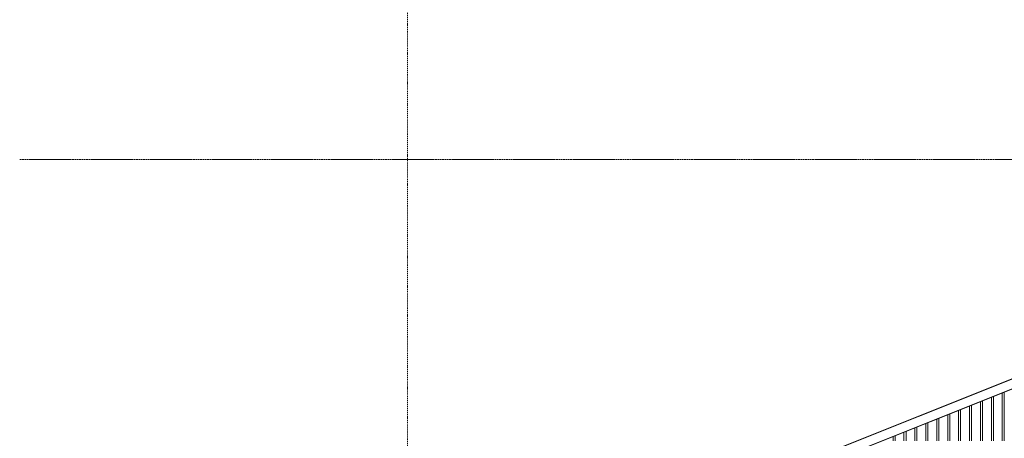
# Model space of a CAD drawing. Extents: x 0 to 92550, y 0 to 59400.
# Tile 35 of 105: x 7789 to 14136, y 46316 to 49016. Entities that reach past the tile are written whole.
import ezdxf
from ezdxf.xclip import XClip

# ---------------------------------------------------------------- set-up
doc = ezdxf.new("R2010")
doc.units = 0
doc.header["$MEASUREMENT"] = 0
doc.header["$XCLIPFRAME"] = 0
doc.linetypes.add('Streep-punt fijn', pattern=[1251.000023, 626.000023, -312.5, 0, -312.5])
doc.linetypes.add('Streeplijn ultragrof', pattern=[750, 500, -250])
for name, color, linetype in [('ZZ 41 Buitenwandafwerking gevelhout', 7, 'Continuous'), ('ZZ 47 Dakrandafwerking', 7, 'Continuous'), ('ZZ A Stramien', 7, 'Continuous')]:
    doc.layers.add(name, color=color, linetype=linetype)

# ---------------------------------------------------------------- blocks, each defined once
blk = doc.blocks.new('*X20')
at = {"layer": 'ZZ 41 Buitenwandafwerking gevelhout', "color": 7, "linetype": 'Continuous', "lineweight": 5, "ltscale": 0.01}
for p, q in [((14122.9, 46609.8), (14122.9, 46600)), ((14122.9, 46609.8), (14122.9, 46600)), ((14122.9, 46600), (14122.9, 46500)), ((14122.9, 46600), (14122.9, 46500)), ((14136, 46615), (14136, 46600)), ((14136, 46600), (14136, 46500)), ((13911.8, 46525.3), (13911.8, 46500)), ((13911.8, 46525.3), (13911.8, 46500)), ((13924.9, 46530.6), (13924.9, 46500)), ((13982.1, 46553.5), (13982.1, 46500)), ((13982.1, 46553.5), (13982.1, 46500)), ((13995.2, 46558.7), (13995.2, 46500)), ((14052.5, 46581.6), (14052.5, 46500)), ((14052.5, 46581.6), (14052.5, 46500)), ((14065.6, 46586.9), (14065.6, 46500)), ((13771, 46469), (13771, 46400)), ((13771, 46469), (13771, 46400)), ((13784.1, 46474.3), (13784.1, 46400)), ((13841.4, 46497.2), (13841.4, 46400)), ((13841.4, 46497.2), (13841.4, 46400)), ((13854.5, 46502.4), (13854.5, 46500)), ((13854.5, 46500), (13854.5, 46400)), ((13911.8, 46500), (13911.8, 46400)), ((13911.8, 46500), (13911.8, 46400)), ((13924.9, 46500), (13924.9, 46400)), ((13982.1, 46500), (13982.1, 46400)), ((13982.1, 46500), (13982.1, 46400)), ((13995.2, 46500), (13995.2, 46400)), ((14052.5, 46500), (14052.5, 46400)), ((14052.5, 46500), (14052.5, 46400)), ((14065.6, 46500), (14065.6, 46400)), ((14122.9, 46500), (14122.9, 46400)), ((14122.9, 46500), (14122.9, 46400)), ((14136, 46500), (14136, 46400)), ((13630.2, 46412.7), (13630.2, 46400)), ((13630.2, 46412.7), (13630.2, 46400)), ((13630.2, 46400), (13630.2, 46300)), ((13630.2, 46400), (13630.2, 46300)), ((13643.3, 46417.9), (13643.3, 46400)), ((13643.3, 46400), (13643.3, 46300)), ((13700.6, 46440.9), (13700.6, 46400)), ((13700.6, 46440.9), (13700.6, 46400)), ((13700.6, 46400), (13700.6, 46300)), ((13700.6, 46400), (13700.6, 46300)), ((13713.7, 46446.1), (13713.7, 46400)), ((13713.7, 46400), (13713.7, 46300)), ((13771, 46400), (13771, 46300)), ((13771, 46400), (13771, 46300)), ((13784.1, 46400), (13784.1, 46300)), ((13841.4, 46400), (13841.4, 46300)), ((13841.4, 46400), (13841.4, 46300)), ((13854.5, 46400), (13854.5, 46300)), ((13911.8, 46400), (13911.8, 46300)), ((13911.8, 46400), (13911.8, 46300)), ((13924.9, 46400), (13924.9, 46300)), ((13982.1, 46400), (13982.1, 46300)), ((13982.1, 46400), (13982.1, 46300)), ((13995.2, 46400), (13995.2, 46300)), ((14052.5, 46400), (14052.5, 46300)), ((14052.5, 46400), (14052.5, 46300)), ((14065.6, 46400), (14065.6, 46300)), ((14122.9, 46400), (14122.9, 46300)), ((14122.9, 46400), (14122.9, 46300)), ((14136, 46400), (14136, 46300)), ((13489.4, 46356.4), (13489.4, 46300)), ((13489.4, 46356.4), (13489.4, 46300)), ((13502.5, 46361.6), (13502.5, 46300)), ((13559.8, 46384.5), (13559.8, 46300)), ((13559.8, 46384.5), (13559.8, 46300)), ((13572.9, 46389.8), (13572.9, 46300)), ((13419, 46328.2), (13419, 46300)), ((13419, 46328.2), (13419, 46300)), ((13432.1, 46333.5), (13432.1, 46300))]:
    blk.add_line(p, q, dxfattribs=at)
blk = doc.blocks.new('Drawing_1_1', base_point=(5738.9, 38400))
at = {"layer": 'ZZ 41 Buitenwandafwerking gevelhout', "color": 7, "linetype": 'Streeplijn ultragrof', "lineweight": 5, "ltscale": 0.01}
blk.add_line((7788.9, 48115.3), (62238.9, 48115.3), dxfattribs=at)
at = {"layer": 'ZZ 47 Dakrandafwerking', "color": 7, "linetype": 'Continuous', "lineweight": 5, "ltscale": 0.01}
for p, q in [((20738.9, 49257.1), (9874.1, 44911.4)), ((20662.2, 49289.9), (9876.4, 44975.8)), ((20738.9, 49256), (9878.2, 44912)), ((15882.8, 47378.2), (10331.1, 45161.8))]:
    blk.add_line(p, q, dxfattribs=at)
at = {"layer": 'ZZ A Stramien', "color": 7, "linetype": 'Streep-punt fijn', "lineweight": 9, "ltscale": 0.01}
blk.add_line((10288.9, 50900), (10288.9, 36400), dxfattribs=at)
at = {"layer": 'ZZ 41 Buitenwandafwerking gevelhout', "color": 7, "linetype": 'Continuous', "lineweight": 25, "ltscale": 0.01}
blk.add_blockref('*X20', (0, 0), dxfattribs=at)

msp = doc.modelspace()

# ---------------------------------------------------------------- block references
at = {"color": 7, "linetype": 'Continuous', "lineweight": 25, "ltscale": 0.01}
ref = msp.add_blockref('Drawing_1_1', (5738.9, 38400), dxfattribs=at)
XClip(ref).set_block_clipping_path([(7788.8666666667, 35400), (63337.9746950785, 51400)])

doc.saveas('drawing.dxf')
